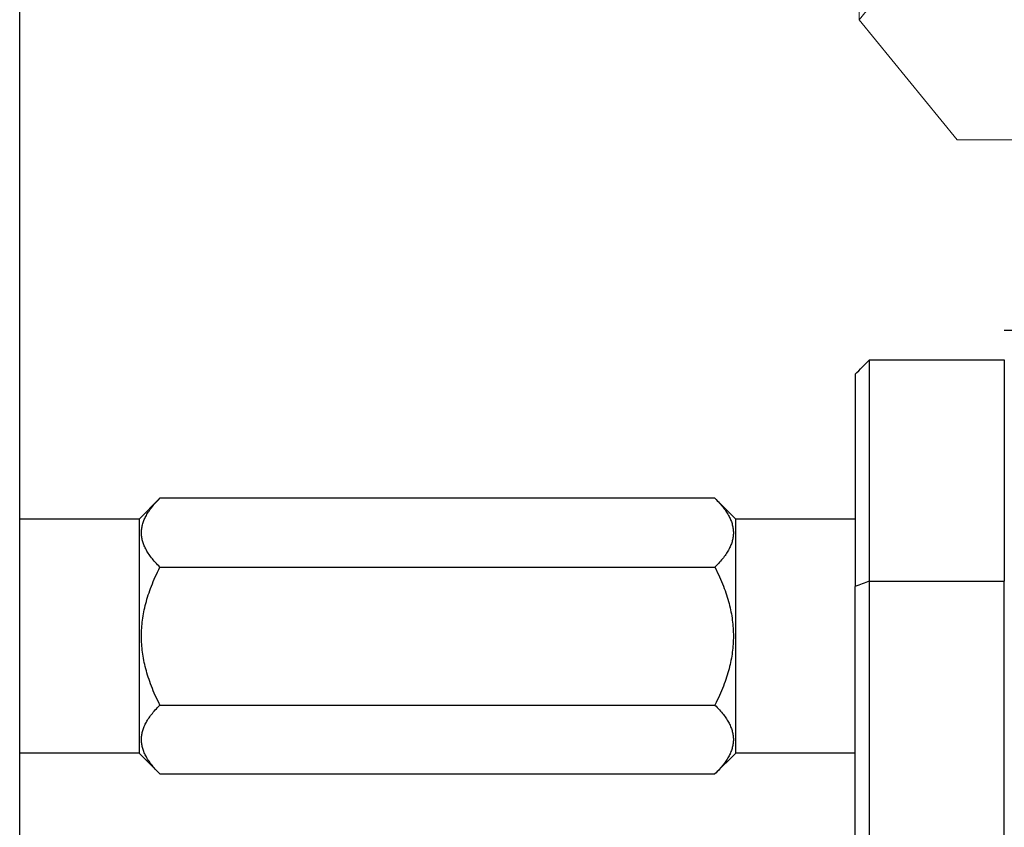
# Model space of a CAD drawing. Extents: x 1 to 669, y 0 to 417.
# Tile 201 of 256: x 320.39 to 322.45, y 266.75 to 268.44. Entities that reach past the tile are written whole.
import ezdxf

# ---------------------------------------------------------------- set-up
doc = ezdxf.new("R2010")
doc.units = 0
doc.header["$LTSCALE"] = 12
doc.header["$MEASUREMENT"] = 0
doc.layers.get('0').update_dxf_attribs({"linetype": 'CONTINUOUS'})
doc.layers.add('X', color=1, linetype='CONTINUOUS')

# ---------------------------------------------------------------- blocks, each defined once
blk = doc.blocks.new('GASTRAIN RIGHT')
at = {"layer": 'X', "lineweight": 0}
for p, q in [((300.7375, 285.2841), (300.943, 285.5358)), ((300.7375, 285.4938), (300.7375, 285.2841)), ((300.943, 285.0324), (300.7375, 285.2841)), ((301.354, 285.0324), (300.943, 285.0324))]:
    blk.add_line(p, q, dxfattribs=at)

msp = doc.modelspace()

# ---------------------------------------------------------------- linework, layer by layer
at = {"layer": 'X'}
for p, q in [((320.39026, 264.83845), (320.39026, 269.69278)), ((322.45276, 267.78826), (323.53179, 267.78826)), ((322.17026, 267.72576), (322.45276, 267.72576)), ((322.17026, 267.26292), (322.17026, 267.72576)), ((322.45276, 267.72576), (322.45276, 267.26292)), ((322.14026, 267.69576), (322.14026, 267.25175)), ((320.64026, 267.39255), (320.68394, 267.43623)), ((321.84659, 267.43623), (320.68394, 267.43623)), ((321.89026, 267.39255), (321.84659, 267.43623)), ((320.64026, 267.39255), (320.39026, 267.39255)), ((320.64026, 267.39255), (320.64026, 266.90255)), ((321.89026, 266.90255), (321.89026, 267.39255)), ((322.14026, 267.39255), (321.89026, 267.39255)), ((320.68394, 267.29189), (321.84659, 267.29189)), ((322.17026, 267.26292), (322.45276, 267.26292)), ((322.17026, 265.0636), (322.17026, 267.26292)), ((322.45276, 265.0636), (322.45276, 267.26292)), ((322.14026, 265.07477), (322.14026, 267.25175)), ((320.68394, 267.00321), (321.84659, 267.00321)), ((320.64026, 266.90255), (320.39026, 266.90255)), ((320.64026, 266.90255), (320.68394, 266.85887)), ((321.89026, 266.90255), (321.84659, 266.85887)), ((322.14026, 266.90255), (321.89026, 266.90255)), ((320.68394, 266.85887), (321.84659, 266.85887))]:
    msp.add_line(p, q, dxfattribs=at)
for centre, major_axis, ratio, start_param, end_param in [((325.43761, 270.99314), (23.78725, 23.78726), 0.0000007, -1.709863, -1.7085896), ((325.29637, 250.39057), (0, 17.44194), 0.7071068, 0.2562639, 0.2587793)]:
    msp.add_ellipse(centre, major_axis=major_axis, ratio=ratio, start_param=start_param, end_param=end_param, dxfattribs=at)
for points, weights in [([(320.68394, 267.29189), (320.61177, 267.36406), (320.68394, 267.43623)], [3.30333247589, 3.8143597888, 3.30333247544]), ([(321.84659, 267.43623), (321.91876, 267.36406), (321.84659, 267.29189)], [3.36541193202, 3.88604296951, 3.36541193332]), ([(320.68394, 267.00321), (320.61177, 267.14755), (320.68394, 267.29189)], [3.30333247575, 3.81435978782, 3.30333247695]), ([(321.84659, 267.29189), (321.91876, 267.14755), (321.84659, 267.00321)], [3.36541193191, 3.88604297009, 3.36541193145]), ([(320.68394, 266.85887), (320.61177, 266.93104), (320.68394, 267.00321)], [3.30333247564, 3.81435978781, 3.30333247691]), ([(321.84659, 267.00321), (321.91876, 266.93104), (321.84659, 266.85887)], [3.36541193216, 3.88604296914, 3.36541193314])]:
    msp.add_rational_spline(points, weights, degree=2, dxfattribs=at)

# ---------------------------------------------------------------- block references
msp.add_blockref('GASTRAIN RIGHT', (21.41103, -16.84587))

doc.saveas('drawing.dxf')
